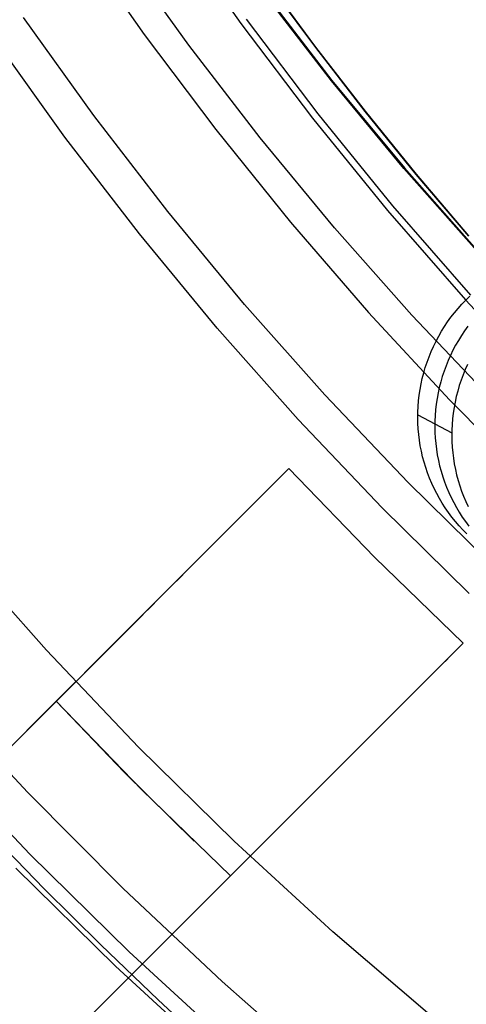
# Model space of a CAD drawing. Header units: millimetres. Extents: x 9001 to 10165, y -167 to 850.
# Tile 87 of 216: x 9564.23 to 9566.95, y 464.76 to 470.74. Entities that reach past the tile are written whole.
import ezdxf

# ---------------------------------------------------------------- set-up
doc = ezdxf.new("R2010")
doc.units = ezdxf.units.MM
for name, color, linetype in [('1', 7, 'Continuous'), ('COLOR EXT', 7, 'Continuous'), ('PLASTICO NEGRO', 7, 'Continuous')]:
    doc.layers.add(name, color=color, linetype=linetype)

msp = doc.modelspace()

# ---------------------------------------------------------------- linework, layer by layer
at = {"layer": '1', "color": 250, "true_color": 0x111111}
for p, q in [((9565.1619, 471.3102, 48.3312), (9565.578, 470.7202, 48.3312)), ((9564.5743, 471.2478, 222.7), (9564.9901, 470.6547, 222.7)), ((9565.2618, 470.5889, 231.7015), (9564.8486, 471.166, 231.7015)), ((9565.7385, 470.9707, 223.4679), (9566.031, 470.5743, 223.4679)), ((9566.0343, 470.5768, 144.4031), (9565.7418, 470.9732, 144.4031)), ((9566.1287, 470.3725, 225.2), (9565.7075, 470.9198, 225.2)), ((9566.1287, 470.3725, 224.334), (9565.7075, 470.9198, 224.334)), ((9565.7108, 470.9222, 107.4778), (9566.1319, 470.375, 107.4778)), ((9566.1319, 470.375, 125.9405), (9565.7108, 470.9222, 125.9405)), ((9564.6852, 470.1608, 231.0025), (9564.2576, 470.758, 231.0025)), ((9565.578, 470.7202, 48.3312), (9566.0141, 470.1447, 48.3312)), ((9566.0477, 470.1719, 96.1312), (9565.6126, 470.7461, 96.1312)), ((9564.5085, 470.0295, 96.1312), (9564.0764, 470.633, 96.1312)), ((9564.5085, 470.0295, 48.3312), (9564.0764, 470.633, 48.3312)), ((9564.9901, 470.6547, 222.7), (9565.4257, 470.0759, 222.7)), ((9565.6947, 470.0264, 231.7015), (9565.2618, 470.5889, 231.7015)), ((9566.031, 470.5743, 223.4679), (9566.3324, 470.1847, 223.4679)), ((9566.3356, 470.1873, 144.4031), (9566.0343, 470.5768, 144.4031)), ((9566.5686, 469.84, 225.2), (9566.1287, 470.3725, 225.2)), ((9566.5686, 469.84, 224.334), (9566.1287, 470.3725, 224.334)), ((9566.1319, 470.375, 107.4778), (9566.5717, 469.8427, 107.4778)), ((9566.5717, 469.8427, 125.9405), (9566.1319, 470.375, 125.9405)), ((9565.1333, 469.5786, 231.0025), (9564.6852, 470.1608, 231.0025)), ((9566.5021, 469.6128, 96.1312), (9566.0477, 470.1719, 96.1312)), ((9566.3324, 470.1847, 223.4679), (9566.6425, 469.8021, 223.4679)), ((9566.6457, 469.8048, 144.4031), (9566.3356, 470.1873, 144.4031)), ((9566.0141, 470.1447, 48.3312), (9566.4694, 469.5845, 48.3312)), ((9565.4257, 470.0759, 222.7), (9565.8806, 469.5122, 222.7)), ((9564.9611, 469.4413, 96.1312), (9564.5085, 470.0295, 96.1312)), ((9564.9611, 469.4413, 48.3312), (9564.5085, 470.0295, 48.3312)), ((9566.1468, 469.4791, 231.7015), (9565.6947, 470.0264, 231.7015)), ((9567.0265, 469.3231, 225.2), (9566.5686, 469.84, 225.2)), ((9567.0265, 469.3231, 224.334), (9566.5686, 469.84, 224.334)), ((9566.5717, 469.8427, 107.4778), (9567.0296, 469.3258, 107.4778)), ((9567.0296, 469.3258, 125.9405), (9566.5717, 469.8427, 125.9405)), ((9566.6425, 469.8021, 223.4679), (9566.9612, 469.427, 223.4679)), ((9566.9643, 469.4297, 144.4031), (9566.6457, 469.8048, 144.4031)), ((9565.6011, 469.0123, 231.0025), (9565.1333, 469.5786, 231.0025)), ((9566.4694, 469.5845, 48.3312), (9566.9436, 469.04, 48.3312)), ((9566.9753, 469.0695, 96.1312), (9566.5021, 469.6128, 96.1312)), ((9565.8806, 469.5122, 222.7), (9566.3543, 468.9642, 222.7)), ((9565.4338, 468.8691, 96.1312), (9564.9611, 469.4413, 96.1312)), ((9565.4338, 468.8691, 48.3312), (9564.9611, 469.4413, 48.3312)), ((9566.6175, 468.9478, 231.7015), (9566.1468, 469.4791, 231.7015)), ((9566.9436, 469.04, 48.3312), (9567.4361, 468.5121, 48.3312)), ((9566.0882, 468.4624, 231.0025), (9565.6011, 469.0123, 231.0025)), ((9566.3543, 468.9642, 222.7), (9566.8463, 468.4325, 222.7)), ((9567.1062, 468.4331, 231.7015), (9566.6175, 468.9478, 231.7015)), ((9565.926, 468.3136, 96.1312), (9565.4338, 468.8691, 96.1312)), ((9565.926, 468.3136, 48.3312), (9565.4338, 468.8691, 48.3312)), ((9566.5941, 467.9297, 231.0025), (9566.0882, 468.4624, 231.0025)), ((9566.8463, 468.4325, 222.7), (9567.356, 467.9178, 222.7)), ((9566.437, 467.7754, 96.1312), (9565.926, 468.3136, 96.1312)), ((9566.437, 467.7754, 48.3312), (9565.926, 468.3136, 48.3312)), ((9567.118, 467.4148, 231.0025), (9566.5941, 467.9297, 231.0025)), ((9566.9664, 467.2551, 96.1312), (9566.437, 467.7754, 96.1312)), ((9566.9664, 467.2551, 48.3312), (9566.437, 467.7754, 48.3312)), ((9564.3964, 466.9106, 236.8644), (9563.8567, 467.5198, 236.8644)), ((9564.9568, 466.3205, 236.8644), (9564.3964, 466.9106, 236.8644)), ((9564.2957, 465.6707, 236.4877), (9563.7133, 466.2841, 236.4877)), ((9565.5372, 465.75, 236.8644), (9564.9568, 466.3205, 236.8644)), ((9564.0459, 465.8065, 242.75), (9564.3828, 465.4597, 242.75)), ((9566.137, 465.1999, 236.8644), (9565.5372, 465.75, 236.8644)), ((9564.899, 465.0778, 236.4877), (9564.2957, 465.6707, 236.4877)), ((9564.2097, 465.5862, 250.75), (9564.8159, 464.9904, 250.75)), ((9564.8159, 464.9904, 246.75), (9564.2097, 465.5862, 246.75)), ((9564.3828, 465.4597, 242.75), (9564.726, 465.1193, 242.75)), ((9566.7554, 464.6708, 236.8644), (9566.137, 465.1999, 236.8644)), ((9564.726, 465.1193, 242.75), (9565.0755, 464.7854, 242.75)), ((9565.5223, 464.506, 236.4877), (9564.899, 465.0778, 236.4877)), ((9564.8159, 464.9904, 250.75), (9565.4424, 464.4158, 250.75)), ((9565.4424, 464.4158, 246.75), (9564.8159, 464.9904, 246.75)), ((9565.0755, 464.7854, 242.75), (9565.4312, 464.4581, 242.75))]:
    msp.add_line(p, q, dxfattribs=at)
at = {"layer": 'COLOR EXT', "color": 30, "true_color": 0xff8d00}
for p, q in [((9565.8695, 468.0151, 21.4121), (9558.2651, 460.4107, 21.4121)), ((9565.8695, 468.0151, 19.7621), (9563.5702, 465.7158, 19.7621)), ((9565.8479, 467.9936, 24.9095), (9565.8557, 468.0013, 24.8405)), ((9565.8557, 468.0013, 24.8405), (9565.8617, 468.0073, 24.7712)), ((9565.8617, 468.0073, 24.7712), (9565.866, 468.0117, 24.7017)), ((9565.866, 468.0117, 24.7017), (9565.8686, 468.0143, 24.6319)), ((9565.8686, 468.0143, 24.6319), (9565.8695, 468.0151, 24.5621)), ((9565.8695, 468.0151, 24.5621), (9565.8695, 468.0151, 19.7621)), ((9566.3907, 467.4757, 24.5621), (9565.8695, 468.0151, 24.5621)), ((9565.8695, 468.0151, 19.7621), (9566.3907, 467.4757, 19.7621)), ((9565.8695, 468.0151, 22.1621), (9566.3907, 467.4757, 22.1621)), ((9565.784, 467.9297, 25.2463), (9565.8001, 467.9458, 25.1803)), ((9565.8001, 467.9458, 25.1803), (9565.8146, 467.9602, 25.1135)), ((9565.8146, 467.9602, 25.1135), (9565.8274, 467.973, 25.0461)), ((9565.8274, 467.973, 25.0461), (9565.8385, 467.9841, 24.978)), ((9565.8385, 467.9841, 24.978), (9565.8479, 467.9936, 24.9095)), ((9565.7261, 467.8718, 25.439), (9565.747, 467.8927, 25.3757)), ((9565.747, 467.8927, 25.3757), (9565.7663, 467.912, 25.3115)), ((9565.7663, 467.912, 25.3115), (9565.784, 467.9297, 25.2463)), ((9565.6543, 467.8, 25.6221), (9565.6798, 467.8254, 25.5623)), ((9565.6798, 467.8254, 25.5623), (9565.7037, 467.8494, 25.5012)), ((9565.7037, 467.8494, 25.5012), (9565.7261, 467.8718, 25.439)), ((9565.5991, 467.7447, 25.7379), (9565.6274, 467.7731, 25.6807)), ((9565.6274, 467.7731, 25.6807), (9565.6543, 467.8, 25.6221)), ((9565.5383, 467.6839, 25.8479), (9565.5694, 467.715, 25.7936)), ((9565.5694, 467.715, 25.7936), (9565.5991, 467.7447, 25.7379)), ((9565.4722, 467.6178, 25.9516), (9565.5059, 467.6515, 25.9006)), ((9565.5059, 467.6515, 25.9006), (9565.5383, 467.6839, 25.8479)), ((9565.4011, 467.5468, 26.0486), (9565.4373, 467.5829, 26.001)), ((9565.4373, 467.5829, 26.001), (9565.4722, 467.6178, 25.9516)), ((9565.3639, 467.5095, 26.0944), (9565.4011, 467.5468, 26.0486)), ((9565.286, 467.4317, 26.1803), (9565.3255, 467.4711, 26.1383)), ((9565.3255, 467.4711, 26.1383), (9565.3639, 467.5095, 26.0944)), ((9566.9301, 466.9545, 24.5621), (9566.3907, 467.4757, 24.5621)), ((9566.3907, 467.4757, 19.7621), (9566.9301, 466.9545, 19.7621)), ((9566.3907, 467.4757, 22.1621), (9566.9301, 466.9545, 22.1621)), ((9566.3907, 467.4757, 19.7621), (9566.3907, 467.4757, 24.5621)), ((9565.2456, 467.3912, 26.2204), (9565.286, 467.4317, 26.1803)), ((9565.1618, 467.3075, 26.2943), (9565.2042, 467.3498, 26.2584)), ((9565.2042, 467.3498, 26.2584), (9565.2456, 467.3912, 26.2204)), ((9565.1187, 467.2643, 26.3282), (9565.1618, 467.3075, 26.2943)), ((9565.0299, 467.1755, 26.3894), (9565.0747, 467.2203, 26.3599)), ((9565.0747, 467.2203, 26.3599), (9565.1187, 467.2643, 26.3282)), ((9564.9844, 467.1301, 26.4166), (9565.0299, 467.1755, 26.3894)), ((9564.9383, 467.084, 26.4416), (9564.9844, 467.1301, 26.4166)), ((9564.8917, 467.0373, 26.4644), (9564.9383, 467.084, 26.4416)), ((9564.7967, 466.9424, 26.5028), (9564.8444, 466.9901, 26.4848)), ((9564.8444, 466.9901, 26.4848), (9564.8917, 467.0373, 26.4644)), ((9559.3257, 459.35, 21.4121), (9566.9301, 466.9545, 21.4121)), ((9564.6309, 464.6552, 19.7621), (9566.9301, 466.9545, 19.7621)), ((9564.7486, 466.8943, 26.5185), (9564.7967, 466.9424, 26.5028)), ((9566.8991, 466.9235, 24.978), (9566.888, 466.9124, 25.0461)), ((9566.9086, 466.9329, 24.9095), (9566.8991, 466.9235, 24.978)), ((9566.9163, 466.9406, 24.8405), (9566.9086, 466.9329, 24.9095)), ((9566.9224, 466.9467, 24.7712), (9566.9163, 466.9406, 24.8405)), ((9566.9267, 466.951, 24.7017), (9566.9224, 466.9467, 24.7712)), ((9566.9293, 466.9536, 24.6319), (9566.9267, 466.951, 24.7017)), ((9566.9301, 466.9545, 24.5621), (9566.9293, 466.9536, 24.6319)), ((9566.9301, 466.9545, 19.7621), (9566.9301, 466.9545, 24.5621)), ((9564.7001, 466.8458, 26.5318), (9564.7486, 466.8943, 26.5185)), ((9566.8447, 466.869, 25.2463), (9566.827, 466.8513, 25.3115)), ((9566.8608, 466.8851, 25.1803), (9566.8447, 466.869, 25.2463)), ((9566.8752, 466.8996, 25.1135), (9566.8608, 466.8851, 25.1803)), ((9566.888, 466.9124, 25.0461), (9566.8752, 466.8996, 25.1135)), ((9564.6514, 466.797, 26.5427), (9564.7001, 466.8458, 26.5318)), ((9566.7868, 466.8111, 25.439), (9566.7644, 466.7887, 25.5012)), ((9566.8077, 466.832, 25.3757), (9566.7868, 466.8111, 25.439)), ((9566.827, 466.8513, 25.3115), (9566.8077, 466.832, 25.3757)), ((9564.5532, 466.6988, 26.5573), (9564.6024, 466.748, 26.5512)), ((9564.6024, 466.748, 26.5512), (9564.6514, 466.797, 26.5427)), ((9566.7404, 466.7648, 25.5623), (9566.715, 466.7393, 25.6221)), ((9566.7644, 466.7887, 25.5012), (9566.7404, 466.7648, 25.5623)), ((9564.5039, 466.6495, 26.5609), (9564.5532, 466.6988, 26.5573)), ((9566.6597, 466.6841, 25.7379), (9566.63, 466.6543, 25.7936)), ((9566.6881, 466.7124, 25.6807), (9566.6597, 466.6841, 25.7379)), ((9566.715, 466.7393, 25.6221), (9566.6881, 466.7124, 25.6807)), ((9564.4545, 466.6001, 26.5621), (9564.5039, 466.6495, 26.5609)), ((9566.5989, 466.6233, 25.8479), (9566.5665, 466.5909, 25.9006)), ((9566.63, 466.6543, 25.7936), (9566.5989, 466.6233, 25.8479)), ((9558.2651, 460.4107, 26.5621), (9564.4545, 466.6001, 26.5621)), ((9564.9765, 466.0614, 26.5621), (9564.4545, 466.6001, 26.5621)), ((9564.4545, 466.6001, 26.5621), (9564.8691, 466.1695, 26.5621)), ((9566.5665, 466.5909, 25.9006), (9566.5328, 466.5572, 25.9516)), ((9566.4979, 466.5223, 26.001), (9566.4618, 466.4861, 26.0486)), ((9566.5328, 466.5572, 25.9516), (9566.4979, 466.5223, 26.001)), ((9566.4245, 466.4489, 26.0944), (9566.3862, 466.4105, 26.1383)), ((9566.4618, 466.4861, 26.0486), (9566.4245, 466.4489, 26.0944)), ((9566.3862, 466.4105, 26.1383), (9566.3467, 466.371, 26.1803)), ((9566.3063, 466.3306, 26.2204), (9566.2648, 466.2892, 26.2584)), ((9566.3467, 466.371, 26.1803), (9566.3063, 466.3306, 26.2204)), ((9566.2648, 466.2892, 26.2584), (9566.2225, 466.2468, 26.2943)), ((9566.1793, 466.2036, 26.3282), (9566.1353, 466.1596, 26.3599)), ((9566.2225, 466.2468, 26.2943), (9566.1793, 466.2036, 26.3282)), ((9564.8691, 466.1695, 26.5621), (9565.2943, 465.7495, 26.5621)), ((9566.1353, 466.1596, 26.3599), (9566.0906, 466.1149, 26.3894)), ((9566.0906, 466.1149, 26.3894), (9566.0451, 466.0694, 26.4166)), ((9565.5152, 465.5395, 26.5621), (9564.9765, 466.0614, 26.5621)), ((9565.999, 466.0233, 26.4416), (9565.9523, 465.9766, 26.4644)), ((9566.0451, 466.0694, 26.4166), (9565.999, 466.0233, 26.4416)), ((9565.9523, 465.9766, 26.4644), (9565.9051, 465.9294, 26.4848)), ((9565.9051, 465.9294, 26.4848), (9565.8574, 465.8817, 26.5028)), ((9565.8574, 465.8817, 26.5028), (9565.8093, 465.8336, 26.5185)), ((9565.7608, 465.7851, 26.5318), (9565.712, 465.7364, 26.5427)), ((9565.8093, 465.8336, 26.5185), (9565.7608, 465.7851, 26.5318)), ((9565.712, 465.7364, 26.5427), (9565.663, 465.6874, 26.5512)), ((9565.663, 465.6874, 26.5512), (9565.6138, 465.6382, 26.5573)), ((9565.6138, 465.6382, 26.5573), (9565.5645, 465.5889, 26.5609)), ((9565.5645, 465.5889, 26.5609), (9565.5152, 465.5395, 26.5621)), ((9565.5152, 465.5395, 26.5621), (9559.3257, 459.35, 26.5621))]:
    msp.add_line(p, q, dxfattribs=at)
at = {"layer": 'PLASTICO NEGRO', "color": 254, "true_color": 0xcad1ee}
for p, q in [((9566.9214, 469.0144, 30.0162), (9566.9452, 469.0393, 30.0177)), ((9566.9452, 469.0393, 30.0177), (9566.9698, 469.0634, 30.0193)), ((9566.8553, 468.935, 30.0128), (9566.8765, 468.9622, 30.0138)), ((9566.8765, 468.9622, 30.0138), (9566.8985, 468.9887, 30.0149)), ((9566.8985, 468.9887, 30.0149), (9566.9214, 469.0144, 30.0162)), ((9566.8159, 468.8785, 30.0115), (9566.8351, 468.9071, 30.0121)), ((9566.8351, 468.9071, 30.0121), (9566.8553, 468.935, 30.0128)), ((9566.7804, 468.8194, 30.0109), (9566.7976, 468.8493, 30.0111)), ((9566.7976, 468.8493, 30.0111), (9566.8159, 468.8785, 30.0115)), ((9566.9384, 468.852, 29.2718), (9566.9192, 468.8234, 29.2712)), ((9566.9586, 468.8799, 29.2725), (9566.9384, 468.852, 29.2718)), ((9566.749, 468.7581, 30.0111), (9566.7642, 468.789, 30.0109)), ((9566.7642, 468.789, 30.0109), (9566.7804, 468.8194, 30.0109)), ((9566.901, 468.7942, 29.2708), (9566.8837, 468.7644, 29.2706)), ((9566.9192, 468.8234, 29.2712), (9566.901, 468.7942, 29.2708)), ((9566.7218, 468.6947, 30.012), (9566.7349, 468.7266, 30.0115)), ((9566.7349, 468.7266, 30.0115), (9566.749, 468.7581, 30.0111)), ((9566.8675, 468.7339, 29.2706), (9566.8523, 468.703, 29.2708)), ((9566.8837, 468.7644, 29.2706), (9566.8675, 468.7339, 29.2706)), ((9566.6991, 468.6297, 30.0137), (9566.7099, 468.6624, 30.0128)), ((9566.7099, 468.6624, 30.0128), (9566.7218, 468.6947, 30.012)), ((9566.8382, 468.6716, 29.2712), (9566.8252, 468.6397, 29.2717)), ((9566.8523, 468.703, 29.2708), (9566.8382, 468.6716, 29.2712)), ((9566.6808, 468.5633, 30.0161), (9566.6893, 468.5966, 30.0148)), ((9566.6893, 468.5966, 30.0148), (9566.6991, 468.6297, 30.0137)), ((9566.8132, 468.6073, 29.2725), (9566.8024, 468.5746, 29.2734)), ((9566.8252, 468.6397, 29.2717), (9566.8132, 468.6073, 29.2725)), ((9566.9416, 468.6164, 28.5299), (9566.9286, 468.5845, 28.5305)), ((9566.9558, 468.6479, 28.5295), (9566.9416, 468.6164, 28.5299)), ((9566.6733, 468.5296, 30.0176), (9566.6808, 468.5633, 30.0161)), ((9566.7927, 468.5416, 29.2745), (9566.7841, 468.5082, 29.2758)), ((9566.8024, 468.5746, 29.2734), (9566.7927, 468.5416, 29.2745)), ((9566.9167, 468.5522, 28.5312), (9566.9058, 468.5195, 28.5321)), ((9566.9286, 468.5845, 28.5305), (9566.9167, 468.5522, 28.5312)), ((9566.6619, 468.4618, 30.0211), (9566.6671, 468.4958, 30.0193)), ((9566.6671, 468.4958, 30.0193), (9566.6733, 468.5296, 30.0176)), ((9566.7841, 468.5082, 29.2758), (9566.7767, 468.4746, 29.2773)), ((9566.8961, 468.4865, 28.5332), (9566.8875, 468.4531, 28.5345)), ((9566.9058, 468.5195, 28.5321), (9566.8961, 468.4865, 28.5332)), ((9566.6552, 468.3933, 30.0253), (9566.658, 468.4276, 30.0231)), ((9566.658, 468.4276, 30.0231), (9566.6619, 468.4618, 30.0211)), ((9566.7704, 468.4407, 29.2789), (9566.7653, 468.4067, 29.2807)), ((9566.7767, 468.4746, 29.2773), (9566.7704, 468.4407, 29.2789)), ((9566.8801, 468.4195, 28.536), (9566.8738, 468.3856, 28.5377)), ((9566.8875, 468.4531, 28.5345), (9566.8801, 468.4195, 28.536)), ((9566.6532, 468.3246, 30.0301), (9566.6536, 468.3589, 30.0276)), ((9566.6536, 468.3589, 30.0276), (9566.6552, 468.3933, 30.0253)), ((9566.7613, 468.3725, 29.2827), (9566.7585, 468.3382, 29.2849)), ((9566.7653, 468.4067, 29.2807), (9566.7613, 468.3725, 29.2827)), ((9566.8738, 468.3856, 28.5377), (9566.8687, 468.3516, 28.5395)), ((9566.6532, 468.3418, 30.0289), (9566.86, 468.2316, 28.5473)), ((9566.6539, 468.2902, 30.0328), (9566.6532, 468.3246, 30.0301)), ((9566.7569, 468.3039, 29.2872), (9566.7565, 468.2695, 29.2897)), ((9566.7585, 468.3382, 29.2849), (9566.7569, 468.3039, 29.2872)), ((9566.8647, 468.3174, 28.5415), (9566.862, 468.2831, 28.5437)), ((9566.8687, 468.3516, 28.5395), (9566.8647, 468.3174, 28.5415)), ((9566.6558, 468.2559, 30.0357), (9566.6539, 468.2902, 30.0328)), ((9566.6589, 468.2217, 30.0387), (9566.6558, 468.2559, 30.0357)), ((9566.7565, 468.2695, 29.2897), (9566.7572, 468.2352, 29.2924)), ((9566.8603, 468.2488, 28.546), (9566.8599, 468.2144, 28.5485)), ((9566.862, 468.2831, 28.5437), (9566.8603, 468.2488, 28.546)), ((9566.6632, 468.1877, 30.0418), (9566.6589, 468.2217, 30.0387)), ((9566.6686, 468.1538, 30.0451), (9566.6632, 468.1877, 30.0418)), ((9566.7572, 468.2352, 29.2924), (9566.7592, 468.2009, 29.2952)), ((9566.7592, 468.2009, 29.2952), (9566.7622, 468.1667, 29.2982)), ((9566.8599, 468.2144, 28.5485), (9566.8607, 468.1801, 28.5512)), ((9566.8607, 468.1801, 28.5512), (9566.8626, 468.1458, 28.5541)), ((9566.6752, 468.1201, 30.0486), (9566.6686, 468.1538, 30.0451)), ((9566.6829, 468.0867, 30.0522), (9566.6752, 468.1201, 30.0486)), ((9566.7622, 468.1667, 29.2982), (9566.7665, 468.1326, 29.3013)), ((9566.7665, 468.1326, 29.3013), (9566.7719, 468.0987, 29.3046)), ((9566.8626, 468.1458, 28.5541), (9566.8657, 468.1116, 28.5571)), ((9566.6918, 468.0536, 30.0559), (9566.6829, 468.0867, 30.0522)), ((9566.7719, 468.0987, 29.3046), (9566.7785, 468.0651, 29.308)), ((9566.7785, 468.0651, 29.308), (9566.7863, 468.0317, 29.3115)), ((9566.8657, 468.1116, 28.5571), (9566.8699, 468.0775, 28.5602)), ((9566.8699, 468.0775, 28.5602), (9566.8753, 468.0436, 28.5635)), ((9566.7018, 468.0209, 30.0598), (9566.6918, 468.0536, 30.0559)), ((9566.7129, 467.9885, 30.0638), (9566.7018, 468.0209, 30.0598)), ((9566.7863, 468.0317, 29.3115), (9566.7951, 467.9986, 29.3152)), ((9566.7951, 467.9986, 29.3152), (9566.8051, 467.9658, 29.3191)), ((9566.8753, 468.0436, 28.5635), (9566.8819, 468.01, 28.567)), ((9566.8819, 468.01, 28.567), (9566.8897, 467.9766, 28.5706)), ((9566.7252, 467.9565, 30.0679), (9566.7129, 467.9885, 30.0638)), ((9566.7385, 467.925, 30.0721), (9566.7252, 467.9565, 30.0679)), ((9566.8051, 467.9658, 29.3191), (9566.8163, 467.9334, 29.323)), ((9566.8897, 467.9766, 28.5706), (9566.8985, 467.9435, 28.5743)), ((9566.8985, 467.9435, 28.5743), (9566.9085, 467.9107, 28.5782)), ((9566.7529, 467.894, 30.0765), (9566.7385, 467.925, 30.0721)), ((9566.7683, 467.8635, 30.0809), (9566.7529, 467.894, 30.0765)), ((9566.8163, 467.9334, 29.323), (9566.8285, 467.9015, 29.3271)), ((9566.8285, 467.9015, 29.3271), (9566.8418, 467.87, 29.3313)), ((9566.9085, 467.9107, 28.5782), (9566.9196, 467.8784, 28.5822)), ((9566.9196, 467.8784, 28.5822), (9566.9319, 467.8464, 28.5863)), ((9566.7848, 467.8336, 30.0855), (9566.7683, 467.8635, 30.0809)), ((9566.8023, 467.8043, 30.0902), (9566.7848, 467.8336, 30.0855)), ((9566.8418, 467.87, 29.3313), (9566.8562, 467.839, 29.3356)), ((9566.8562, 467.839, 29.3356), (9566.8717, 467.8085, 29.3401)), ((9566.9319, 467.8464, 28.5863), (9566.9452, 467.8149, 28.5905)), ((9566.8208, 467.7756, 30.0949), (9566.8023, 467.8043, 30.0902)), ((9566.8403, 467.7476, 30.0998), (9566.8208, 467.7756, 30.0949)), ((9566.8717, 467.8085, 29.3401), (9566.8882, 467.7785, 29.3446)), ((9566.8882, 467.7785, 29.3446), (9566.9057, 467.7492, 29.3492)), ((9566.9452, 467.8149, 28.5905), (9566.9596, 467.7839, 28.5949)), ((9566.8608, 467.7203, 30.1047), (9566.8403, 467.7476, 30.0998)), ((9566.8822, 467.6937, 30.1097), (9566.8608, 467.7203, 30.1047)), ((9566.9057, 467.7492, 29.3492), (9566.9242, 467.7205, 29.3539)), ((9566.9242, 467.7205, 29.3539), (9566.9437, 467.6925, 29.3588)), ((9566.9044, 467.6679, 30.1148), (9566.8822, 467.6937, 30.1097)), ((9566.9276, 467.6429, 30.1199), (9566.9044, 467.6679, 30.1148)), ((9566.9516, 467.6187, 30.1251), (9566.9276, 467.6429, 30.1199)), ((9566.9437, 467.6925, 29.3588), (9566.9642, 467.6652, 29.3636)), ((9563.7179, 466.6543, 31.0621), (9564.2802, 466.0485, 31.0621)), ((9563.7179, 466.6543, 29.5621), (9564.2802, 466.0485, 29.5621)), ((9563.7179, 466.6543, 30.3121), (9564.2802, 466.0485, 30.3121)), ((9564.2802, 466.0485, 31.0621), (9564.8628, 465.4623, 31.0621)), ((9564.2802, 466.0485, 29.5621), (9564.8628, 465.4623, 29.5621)), ((9564.2802, 466.0485, 30.3121), (9564.8628, 465.4623, 30.3121)), ((9564.8628, 465.4623, 31.0621), (9565.465, 464.8962, 31.0621)), ((9564.8628, 465.4623, 29.5621), (9565.465, 464.8962, 29.5621)), ((9564.8628, 465.4623, 30.3121), (9565.465, 464.8962, 30.3121)), ((9565.465, 464.8962, 31.0621), (9566.0862, 464.351, 31.0621)), ((9565.465, 464.8962, 29.5621), (9566.0862, 464.351, 29.5621)), ((9565.465, 464.8962, 30.3121), (9566.0862, 464.351, 30.3121))]:
    msp.add_line(p, q, dxfattribs=at)

doc.saveas('drawing.dxf')
